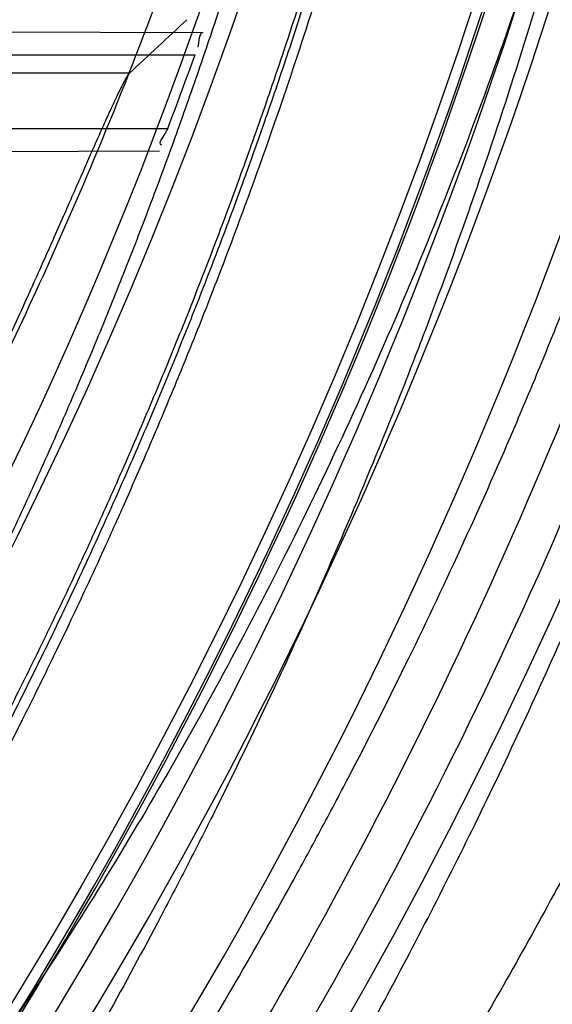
# Model space of a CAD drawing. Header units: millimetres. Extents: x 0 to 297, y 0 to 210.
# Tile 95 of 256: x 145.2413 to 145.2918, y 92.9651 to 93.0585. Entities that reach past the tile are written whole.
import ezdxf

# ---------------------------------------------------------------- set-up
doc = ezdxf.new("R2010")
doc.units = ezdxf.units.MM
doc.header["$LTSCALE"] = 16.335
doc.layers.get('0').update_dxf_attribs({"linetype": 'CONTINUOUS'})
for name, color, linetype in [('01_GLOBAL', 7, 'CONTINUOUS'), ('INTFCLR_1', 7, 'CONTINUOUS'), ('INTFCLR_144815', 7, 'CONTINUOUS')]:
    doc.layers.add(name, color=color, linetype=linetype)

msp = doc.modelspace()

# ---------------------------------------------------------------- linework, layer by layer
at = {"color": 7, "linetype": 'Continuous'}
msp.add_circle((145.8748034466, 92.1344639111), 2.66, dxfattribs=at)
at = {"color": 9, "linetype": 'Continuous'}
msp.add_arc((145.8748034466, 92.1344639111), 2.6259090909, 92.9674534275, 177.0325465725, dxfattribs=at)
at = {"layer": '01_GLOBAL', "color": 7, "linetype": 'Continuous'}
msp.add_circle((145.8748034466, 92.1344639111), 2.695, dxfattribs=at)
at = {"layer": 'INTFCLR_1', "color": 9, "linetype": 'Continuous'}
for p, q in [((145.1957315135, 93.05748631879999), (145.2586939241, 93.0572665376)), ((145.1959172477, 93.0551596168), (145.2579111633, 93.0551596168)), ((145.1928489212, 93.0481596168), (145.2553191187, 93.0481596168)), ((145.1905875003, 93.0458149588), (145.2545361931, 93.0460381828))]:
    msp.add_line(p, q, dxfattribs=at)
at = {"layer": 'INTFCLR_1', "color": 6, "linetype": 'Continuous'}
for centre, radius, start, end in [((144.8596077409, 93.1986596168), 0.4224162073, 270, 90.00000002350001), ((144.8596077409, 93.1986596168), 0.4014439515, 270, 90.00000002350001), ((144.859638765, 93.1986568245), 0.4233347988, 339.1756644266, 340.1859514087)]:
    msp.add_arc(centre, radius, start, end, dxfattribs=at)
for points, knots in [([(145.1350652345, 93.4996596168), (145.1342109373, 93.4996596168), (145.1357546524, 93.496718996), (145.1370803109, 93.4950968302), (145.1392467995, 93.49225027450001), (145.1419201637, 93.4890306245), (145.145337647, 93.4849215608), (145.149332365, 93.4801497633), (145.1536170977, 93.4749597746), (145.1578478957, 93.4697443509), (145.1617862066, 93.46477665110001), (145.1654017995, 93.46011427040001), (145.1686896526, 93.45577766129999), (145.1716611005, 93.4517737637), (145.1743369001, 93.4480934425), (145.176743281, 93.4447208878), (145.1789048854, 93.4416366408), (145.1808385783, 93.4388324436), (145.1825660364, 93.4362898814), (145.1841084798, 93.43398792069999), (145.185490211, 93.43189981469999), (145.1867189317, 93.4300221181), (145.1878098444, 93.42833769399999), (145.1887779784, 93.42682907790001), (145.1896459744, 93.4254651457), (145.1906214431, 93.4239206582), (145.191753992, 93.4221107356), (145.1928766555, 93.42029359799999), (145.1938510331, 93.4187005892), (145.1946912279, 93.4173162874), (145.1956155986, 93.415780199), (145.1966371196, 93.4140663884), (145.1977643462, 93.41215452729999), (145.1990081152, 93.4100186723), (145.2003754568, 93.4076384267), (145.201880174, 93.4049787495), (145.2035347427, 93.4020034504), (145.2053542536, 93.39866660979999), (145.2073580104, 93.3949100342), (145.2095596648, 93.3906775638), (145.2119715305, 93.3859042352), (145.214608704, 93.3805105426), (145.2174929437, 93.37438539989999), (145.220642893, 93.36739491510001), (145.2240752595, 93.35936816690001), (145.227802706, 93.35009965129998), (145.2318351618, 93.3392957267), (145.2361179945, 93.3267082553), (145.2403681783, 93.3126841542), (145.2442872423, 93.297814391), (145.2476657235, 93.2827730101), (145.2504753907, 93.2676905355), (145.2527156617, 93.25262667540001), (145.2543982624, 93.2375790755), (145.2555287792, 93.22258324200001), (145.256117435, 93.20762456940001), (145.2561708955, 93.1927266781), (145.2556951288, 93.17787585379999), (145.2546936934, 93.16307401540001), (145.2531693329, 93.1483330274), (145.2511191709, 93.1336232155), (145.2485428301, 93.1189642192), (145.2454275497, 93.1043242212), (145.2417708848, 93.0897217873), (145.2376203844, 93.07535951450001), (145.2332204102, 93.06193527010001), (145.2288852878, 93.0500177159), (145.2248596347, 93.0398394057), (145.2211587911, 93.03109336), (145.2177663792, 93.0235207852), (145.2146668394, 93.01692434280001), (145.2118379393, 93.01114230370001), (145.2092594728, 93.0060543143), (145.2069119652, 93.0015625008), (145.2047820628, 92.99759337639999), (145.2028538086, 92.9940827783), (145.2011073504, 92.9909675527), (145.1995253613, 92.98819559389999), (145.1980916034, 92.985722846), (145.1967959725, 92.9835200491), (145.1956290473, 92.9815607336), (145.1945782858, 92.97981554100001), (145.1936278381, 92.9782521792), (145.1927650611, 92.97684539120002), (145.1919665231, 92.9755535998), (145.1911689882, 92.97427311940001), (145.1903111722, 92.9729060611), (145.1893416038, 92.97137374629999), (145.1882509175, 92.9696663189), (145.1870226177, 92.9677633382), (145.1856376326, 92.96564257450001), (145.1840803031, 92.96328767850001), (145.1823329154, 92.9606826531), (145.1803729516, 92.95780619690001), (145.1781781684, 92.9546380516), (145.1757236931, 92.9511600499), (145.1729902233, 92.94736262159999), (145.1699514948, 92.94322961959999), (145.1665806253, 92.9387466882), (145.1628687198, 92.93392583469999), (145.1588145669, 92.9287817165), (145.1544498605, 92.9233761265), (145.149996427, 92.9179675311), (145.1458273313, 92.912982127), (145.1422457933, 92.9086810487), (145.1394492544, 92.9053205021), (145.1371773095, 92.9023512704), (145.1358081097, 92.9006787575), (145.134193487, 92.8976596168), (145.1350652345, 92.8976596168)], [0, 0, 0, 0, 0.0038604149, 0.007501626, 0.0124785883, 0.0188917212, 0.0268498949, 0.0364677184, 0.0470694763, 0.05724446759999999, 0.0668187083, 0.0757144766, 0.08390537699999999, 0.0914099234, 0.09824517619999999, 0.1044667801, 0.1101313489, 0.1152642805, 0.1198589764, 0.1240215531, 0.1277856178, 0.1311734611, 0.1341617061, 0.1368541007, 0.1392736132, 0.1414672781, 0.1451087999, 0.148921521, 0.1511192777, 0.1535471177, 0.1562389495, 0.1592204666, 0.1625628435, 0.1662680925, 0.1703891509, 0.1749670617, 0.1800766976, 0.185772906, 0.1921414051, 0.1993155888, 0.2073311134, 0.2163077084, 0.2264451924, 0.2379233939, 0.2509534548, 0.2658909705, 0.2830621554, 0.3030578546, 0.3259639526, 0.3492662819, 0.3725305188, 0.395610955, 0.4185782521, 0.4413347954, 0.4640172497, 0.4865192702, 0.5089682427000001, 0.5313242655, 0.5536477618, 0.5759939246, 0.5982772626, 0.6207472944, 0.6432362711, 0.6658996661, 0.6887559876, 0.7107777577, 0.7297237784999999, 0.7460531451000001, 0.7602331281, 0.7726347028, 0.7835467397, 0.7931663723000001, 0.8017211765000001, 0.8093215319, 0.8160683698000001, 0.8220757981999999, 0.8274205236, 0.83220661, 0.8364980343, 0.8403367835, 0.8437547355, 0.8468031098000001, 0.8495420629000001, 0.8520223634, 0.8542604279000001, 0.8564046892, 0.8588391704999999, 0.8615533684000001, 0.8645986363, 0.8679945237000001, 0.8717882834, 0.8760445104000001, 0.8807522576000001, 0.8859628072, 0.8917731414, 0.8981681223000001, 0.9051985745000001, 0.9129160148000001, 0.9213486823, 0.930543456, 0.9404096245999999, 0.9509435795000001, 0.9619432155, 0.9720502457, 0.9803711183, 0.9870628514, 0.9922716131, 0.9960607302, 1, 1, 1, 1]), ([(145.1350652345, 92.8976596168), (145.1360387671, 92.8976596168), (145.1377271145, 92.8987973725), (145.1403228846, 92.9003600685), (145.1432989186, 92.90252257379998), (145.1469787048, 92.9053401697), (145.1513602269, 92.908937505), (145.156189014, 92.9131306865), (145.1610884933, 92.9176135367), (145.16571304, 92.9220446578), (145.1699506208, 92.9262668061), (145.1738079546, 92.93025140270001), (145.1773032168, 92.9339784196), (145.1804624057, 92.93744342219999), (145.1833068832, 92.9406452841), (145.1858602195, 92.9435862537), (145.1881553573, 92.9462860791), (145.1902110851, 92.9487505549), (145.1920499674, 92.95099242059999), (145.1936917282, 92.95302517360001), (145.195161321, 92.95487020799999), (145.1964960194, 92.95656687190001), (145.197810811, 92.9582571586), (145.1992115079, 92.9600798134), (145.2006985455, 92.9620412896), (145.2021699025, 92.9640097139), (145.203615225, 92.9659689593), (145.2051191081, 92.96803560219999), (145.2067839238, 92.9703578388), (145.2086446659, 92.97299707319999), (145.2107239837, 92.976003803), (145.2130437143, 92.9794328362), (145.2156231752, 92.9833409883), (145.2184823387, 92.9877982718), (145.2216518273, 92.99290263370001), (145.2251614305, 92.9987667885), (145.229038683, 93.00552838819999), (145.2333125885, 93.0133695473), (145.2380078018, 93.0225036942), (145.2431555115, 93.03325044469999), (145.2486552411, 93.04576276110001), (145.2541538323, 93.05964751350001), (145.2592951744, 93.0742866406), (145.2638614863, 93.0891255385), (145.2678132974, 93.10401926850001), (145.2711637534, 93.1189518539), (145.2739112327, 93.1338443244), (145.2760779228, 93.14873712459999), (145.2776685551, 93.1635668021), (145.2786982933, 93.17835697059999), (145.2791763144, 93.1930929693), (145.2791102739, 93.20777733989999), (145.2785051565, 93.2224188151), (145.2773642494, 93.2370081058), (145.2756872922, 93.2515514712), (145.2734729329, 93.2660467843), (145.2707211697, 93.28047186), (145.2674209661, 93.2948590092), (145.2635667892, 93.3091902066), (145.259139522, 93.3234820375), (145.254151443, 93.33766185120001), (145.2488018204, 93.351194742), (145.2434345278, 93.3634522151), (145.238408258, 93.3740016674), (145.2338248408, 93.38297495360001), (145.2296571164, 93.3906774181), (145.2258775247, 93.3973229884), (145.2224553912, 93.4030908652), (145.2193628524, 93.40811759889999), (145.216567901, 93.41251817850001), (145.2140471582, 93.4163762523), (145.2117761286, 93.4197682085), (145.209737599, 93.422748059), (145.2079066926, 93.42537326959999), (145.20627007, 93.4276809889), (145.2048016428, 93.4297213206), (145.203482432, 93.43153041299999), (145.202221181, 93.4332394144), (145.2009100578, 93.4349957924), (145.1994654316, 93.43690657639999), (145.1979774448, 93.438847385), (145.1964846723, 93.44076776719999), (145.1949729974, 93.4426876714), (145.1933137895, 93.4447656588), (145.1914604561, 93.4470505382), (145.1893845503, 93.4495659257), (145.1870661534, 93.45232249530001), (145.1844777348, 93.45533473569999), (145.1815962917, 93.45861035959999), (145.1783918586, 93.4621590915), (145.174841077, 93.46597939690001), (145.1709238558, 93.47006182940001), (145.1666153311, 93.47439075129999), (145.1619164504, 93.47892812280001), (145.1569054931, 93.4835493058), (145.1519289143, 93.48790146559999), (145.1473729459, 93.4916672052), (145.1435388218, 93.4946187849), (145.1404516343, 93.4968744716), (145.1377826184, 93.49848721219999), (145.1360568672, 93.4996596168), (145.1350652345, 93.4996596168)], [0, 0, 0, 0, 0.0042187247, 0.0081401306, 0.0133978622, 0.0200459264, 0.0282638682, 0.0379443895, 0.0477615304, 0.05703690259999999, 0.0656973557, 0.0736821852, 0.0810680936, 0.0878383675, 0.0940009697, 0.0996271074, 0.1047154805, 0.1093563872, 0.1135342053, 0.1172803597, 0.1206792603, 0.1237557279, 0.1266349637, 0.1299589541, 0.1337168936, 0.1373013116, 0.1406085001, 0.1442672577, 0.148377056, 0.1529904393, 0.1582606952, 0.164218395, 0.1709303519, 0.1785521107, 0.1871652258, 0.1969659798, 0.2081658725, 0.2209392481, 0.2356613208, 0.2526660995, 0.2725685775, 0.2948769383, 0.3173640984, 0.3397873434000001, 0.3621386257, 0.3841211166, 0.4060891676, 0.4277469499, 0.4493218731, 0.470705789, 0.4919793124, 0.5131981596, 0.5343255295, 0.5554668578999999, 0.5765984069, 0.5977513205, 0.6189954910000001, 0.6402209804, 0.6617015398, 0.6832900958, 0.7050415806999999, 0.7268239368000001, 0.7463339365, 0.7630160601, 0.7774553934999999, 0.7899931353, 0.8009638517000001, 0.8105830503, 0.8190545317, 0.8265380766, 0.8331730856, 0.8390248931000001, 0.8442268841, 0.8488182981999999, 0.8528943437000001, 0.8564866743, 0.8597116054, 0.8625968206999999, 0.8656908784, 0.8692094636, 0.8729771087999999, 0.8762884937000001, 0.879749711, 0.8835661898, 0.8878115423, 0.8924986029, 0.8976989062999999, 0.9034198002, 0.9097088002, 0.9166034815, 0.9241390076, 0.9323094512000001, 0.9411199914, 0.9506041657, 0.9606137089, 0.9706541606, 0.9792553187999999, 0.9862062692, 0.9916647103, 0.9957028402, 1, 1, 1, 1])]:
    msp.add_open_spline(points, degree=3, knots=knots, dxfattribs=at)
at = {"layer": 'INTFCLR_1', "color": 9, "linetype": 'Continuous'}
for points, knots in [([(145.1053256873, 92.89765960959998), (145.1051880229, 92.89765962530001), (145.1048509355, 92.897726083), (145.1048682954, 92.89833203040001), (145.1052289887, 92.89895544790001), (145.1058526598, 92.8998820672), (145.1068032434, 92.9010353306), (145.1086356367, 92.9031125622), (145.110803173, 92.9053838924), (145.113215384, 92.90786955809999), (145.1159839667, 92.9106973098), (145.1217014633, 92.91652117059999), (145.1287122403, 92.92380461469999), (145.1351564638, 92.9308006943), (145.1386445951, 92.9346890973), (145.1407113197, 92.9370268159), (145.1461908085, 92.9432875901), (145.1556953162, 92.95469486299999), (145.1688811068, 92.972191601), (145.1796415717, 92.9882287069), (145.1864241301, 92.99937733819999), (145.1895721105, 93.0047852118), (145.1916900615, 93.00849100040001), (145.1975256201, 93.0189931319), (145.2065751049, 93.0369888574), (145.2153782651, 93.057964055), (145.2208882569, 93.0733543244), (145.2234958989, 93.0813260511), (145.2249438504, 93.0859728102), (145.2285119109, 93.09781736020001), (145.2337695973, 93.1184588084), (145.2380725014, 93.143329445), (145.2399207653, 93.159825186), (145.2405908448, 93.1675708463), (145.2409875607, 93.1727748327), (145.241855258, 93.1870348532), (145.2420882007, 93.2103641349), (145.2404334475, 93.2336088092), (145.2387124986, 93.2477021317), (145.238008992, 93.2528187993), (145.2368850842, 93.26042393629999), (145.2340893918, 93.2765480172), (145.2284266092, 93.3006887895), (145.222482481, 93.3194563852), (145.2192099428, 93.32858819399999)], [0, 0, 0, 0, 0.0008731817, 0.001718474, 0.0032338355, 0.0055641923, 0.008732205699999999, 0.0127298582, 0.0231213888, 0.0286463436, 0.0346993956, 0.04822263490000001, 0.0804125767, 0.0988155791, 0.1085508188, 0.1135449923, 0.1186070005, 0.1613231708, 0.2076862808, 0.2575123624, 0.2837454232, 0.2904461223, 0.2972015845, 0.3108183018, 0.3666504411, 0.4248609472, 0.4549769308, 0.4703146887, 0.4780576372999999, 0.4858477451, 0.5487776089, 0.6130123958, 0.6457680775, 0.6540347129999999, 0.6623246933, 0.6788711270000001, 0.74464742, 0.8101273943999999, 0.8265053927, 0.8346996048, 0.8428861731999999, 0.8752668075, 0.9384714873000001, 1, 1, 1, 1]), ([(145.2417743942, 93.06876110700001), (145.2384946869, 93.0600313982), (145.2314239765, 93.0431758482), (145.2211560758, 93.0230253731), (145.2139644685, 93.01061371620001), (145.2105957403, 93.00508387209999), (145.2083561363, 93.0014784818), (145.2022867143, 92.99198354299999), (145.1920758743, 92.97738489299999), (145.1778239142, 92.9595722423), (145.1656903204, 92.9461771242), (145.1571787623, 92.9375867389), (145.152454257, 92.9330221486), (145.1458582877, 92.9268290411), (145.1383224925, 92.92021131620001), (145.1299078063, 92.91342792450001), (145.1242775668, 92.90913892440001), (145.1202493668, 92.9062472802), (145.1177315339, 92.9045188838), (145.1162319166, 92.903506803), (145.1129973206, 92.9013965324), (145.1096283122, 92.8992880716), (145.106516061, 92.89792072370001), (145.1056598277, 92.8976595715), (145.1053256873, 92.89765960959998)], [0, 0, 0, 0, 0.1254333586, 0.2455838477, 0.3039242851, 0.3183395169, 0.3326778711, 0.3610127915, 0.4699119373, 0.572102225, 0.6676664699, 0.7128530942, 0.7347412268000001, 0.7560248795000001, 0.8345501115, 0.8695520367, 0.9013904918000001, 0.9297392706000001, 0.9362356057, 0.9424699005, 0.9540693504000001, 0.9882335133, 0.9955056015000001, 1, 1, 1, 1])]:
    msp.add_open_spline(points, degree=3, knots=knots, dxfattribs=at)
at = {"layer": 'INTFCLR_1', "color": 6, "linetype": 'Continuous'}
for points in [[(145.2586939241, 93.0572665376), (145.258197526, 93.05726827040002), (145.2583376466, 93.05633978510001), (145.2581693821, 93.055872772)], [(145.2553191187, 93.0481596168), (145.2551252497, 93.0476499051), (145.2541984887, 93.0466261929), (145.2547438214, 93.0466280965)]]:
    msp.add_open_spline(points, degree=3, dxfattribs=at)
at = {"layer": 'INTFCLR_144815', "color": 9, "linetype": 'Continuous'}
msp.add_line((145.2516903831, 93.0533978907), (145.2291998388, 93.0533978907), dxfattribs=at)
at = {"layer": 'INTFCLR_144815', "color": 6, "linetype": 'Continuous'}
for radius in [0.4466793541, 0.4256665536]:
    msp.add_circle((144.8596077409, 93.1986596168), radius, dxfattribs=at)
for radius, start, end in [(0.6157754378, 313.9937911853, 154.5150993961), (0.5947754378, 312.9543589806, 154.5144414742), (0.5751005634, 282.2440355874, 71.2863570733), (0.4537777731, 308.490992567, 51.50900743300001), (0.4747905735, 316.9838592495, 43.0161407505), (0.4480128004, 313.9992414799, 46.00075850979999), (0.4682794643, 339.6819480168, 23.3180519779), (0.4682794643, 324.681947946, 338.3180519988)]:
    msp.add_arc((144.8596077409, 93.1986596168), radius, start, end, dxfattribs=at)
at = {"layer": 'INTFCLR_144815', "color": 9, "linetype": 'Continuous'}
for centre, radius, start, end in [((144.8596077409, 93.1986596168), 0.5712784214, 292.4997540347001, 54.0964566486), ((144.8596102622, 93.19866079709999), 0.5153523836, 292.4997540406, 54.09645665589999), ((144.8596257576, 93.1986639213), 0.5066391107, 311.2505121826, 48.7494878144), ((144.859607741, 93.1986596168), 0.4617768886, 314.0862202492, 45.9137797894), ((144.8596077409, 93.1986596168), 0.450734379, 313.8592910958, 46.1407088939), ((144.8596077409, 93.1986596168), 0.4477854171, 314.0319604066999, 45.9680396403), ((144.8596077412, 93.1986596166), 0.4720440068, 324.8280604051, 338.1719396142), ((144.859607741, 93.1986596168), 0.5069960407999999, 324.835904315, 338.1640956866), ((144.859607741, 93.1986596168), 0.5090729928, 324.8324936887, 338.1675063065)]:
    msp.add_arc(centre, radius, start, end, dxfattribs=at)
at = {"layer": 'INTFCLR_144815', "color": 6, "linetype": 'Continuous'}
msp.add_ellipse((144.8596077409, 93.81574636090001), major_axis=(0, 0.9261006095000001), ratio=0.7456587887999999, start_param=-2.5377874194, end_param=-2.5281979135, dxfattribs=at)
for points, knots in [([(145.1715348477, 92.8871597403), (145.1712150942, 92.887165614), (145.1712119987, 92.888398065), (145.1717859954, 92.8890887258), (145.1723169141, 92.8900495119), (145.1728921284, 92.8909093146), (145.1735763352, 92.8919125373), (145.1743814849, 92.8930382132), (145.17530592, 92.89429876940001), (145.1763525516, 92.89569628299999), (145.1775225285, 92.8972363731), (145.1788179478, 92.8989246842), (145.1802417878, 92.90076905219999), (145.1817966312, 92.902777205), (145.1834827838, 92.9049546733), (145.1852973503, 92.907303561), (145.1872357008, 92.90982438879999), (145.189295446, 92.9125211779), (145.1914790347, 92.9154049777), (145.1937896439, 92.9184888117), (145.1962240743, 92.9217782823), (145.1987743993, 92.92527328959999), (145.2014309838, 92.9289717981), (145.2041860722, 92.9328747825), (145.2070298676, 92.9369806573), (145.2099514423, 92.9412863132), (145.2129388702, 92.94578706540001), (145.215979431, 92.95047669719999), (145.2190598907, 92.95534762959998), (145.2221667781, 92.9603911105), (145.2252866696, 92.9655974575), (145.2284064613, 92.9709563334), (145.2315136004, 92.9764570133), (145.2345962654, 92.98208862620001), (145.2376434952, 92.98784036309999), (145.2406452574, 92.99370162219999), (145.2435925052, 92.99966217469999), (145.2464771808, 93.005712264), (145.2492921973, 93.01184268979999), (145.2520314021, 93.01804486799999), (145.2546894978, 93.0243108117), (145.2572619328, 93.0306330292), (145.2597453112, 93.03700571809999), (145.2621317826, 93.0434101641), (145.2644188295, 93.0498389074), (145.2666074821, 93.05629353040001), (145.2687002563, 93.0627819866), (145.2706975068, 93.0693065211), (145.2725965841, 93.0758590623), (145.2743963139, 93.08243582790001), (145.2760946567, 93.0890285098), (145.2776905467, 93.0956308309), (145.2791843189, 93.1022416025), (145.2805765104, 93.10886063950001), (145.2818676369, 93.1154879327), (145.2830580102, 93.12212274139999), (145.2841477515, 93.12876325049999), (145.2851369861, 93.1354072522), (145.2860260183, 93.1420534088), (145.2868152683, 93.14870134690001), (145.2875051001, 93.1553505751), (145.2880958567, 93.16200073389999), (145.2885878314, 93.1686513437), (145.2889813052, 93.17530234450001), (145.289276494, 93.18195348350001), (145.2894735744, 93.1886048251), (145.2895726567, 93.1952561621), (145.2895738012, 93.20190757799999), (145.2894770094, 93.20855889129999), (145.2892822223, 93.2152102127), (145.2889893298, 93.2218613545), (145.2885981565, 93.228512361), (145.2881084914, 93.23516293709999), (145.2875200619, 93.2418129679), (145.2868325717, 93.24846205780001), (145.2860456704, 93.2551099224), (145.2851589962, 93.26175603), (145.2841721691, 93.2683997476), (145.2830848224, 93.2750402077), (145.2818965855, 93.2816764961), (145.2806070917, 93.2883076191), (145.2792161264, 93.2949318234), (145.2777236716, 93.3015466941), (145.27612979, 93.30814986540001), (145.2744344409, 93.314739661), (145.2726374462, 93.3213150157), (145.2707388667, 93.3278740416), (145.2687392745, 93.3344133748), (145.2666397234, 93.34092869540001), (145.2644415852, 93.34741542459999), (145.2621464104, 93.3538691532), (145.2597562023, 93.3602849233), (145.2572735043, 93.3666571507), (145.2547014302, 93.37297970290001), (145.2520437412, 93.3792458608), (145.2493049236, 93.3854482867), (145.2464902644, 93.3915790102), (145.2436059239, 93.39762942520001), (145.240658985, 93.4035903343), (145.2376574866, 93.4094520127), (145.2346104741, 93.4152042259), (145.231527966, 93.4208363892), (145.2284209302, 93.42633767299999), (145.2253011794, 93.4316972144), (145.2221812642, 93.4369042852), (145.2190742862, 93.44194854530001), (145.2159936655, 93.44682031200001), (145.2129528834, 93.4515108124), (145.209965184, 93.45601244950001), (145.207043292, 93.4603189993), (145.2041991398, 93.4644257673), (145.2014436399, 93.4683296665), (145.1987864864, 93.47202925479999), (145.1962360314, 93.47552468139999), (145.1937992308, 93.47881756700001), (145.1914816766, 93.48191080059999), (145.1892876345, 93.484808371), (145.1872201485, 93.487515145), (145.1852811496, 93.49003667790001), (145.1834716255, 93.49237897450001), (145.1817917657, 93.4945483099), (145.1802410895, 93.4965510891), (145.1788186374, 93.4983936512), (145.1775230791, 93.5000821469), (145.1763528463, 93.5016225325), (145.1753062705, 93.5030200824), (145.1743814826, 93.5042807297), (145.1735770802, 93.50540657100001), (145.1728902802, 93.5064096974), (145.1723225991, 93.507270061), (145.1718630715, 93.5080606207), (145.171402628, 93.5088026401), (145.1710534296, 93.51015065), (145.1715348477, 93.5101594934)], [0, 0, 0, 0, 0.0014103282, 0.0032894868, 0.0045784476, 0.006109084, 0.0078878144, 0.009921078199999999, 0.0122159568, 0.0147800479, 0.0176210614, 0.0207450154, 0.0241645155, 0.0278962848, 0.0319450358, 0.0363094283, 0.0409856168, 0.0459681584, 0.0512740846, 0.0569372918, 0.0629614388, 0.06932079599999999, 0.0760170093, 0.0830428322, 0.09038864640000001, 0.09804223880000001, 0.1059886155, 0.1142106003, 0.1226891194, 0.1314036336, 0.1403327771, 0.1494548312, 0.1587482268, 0.1681920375, 0.1777662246, 0.1874518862, 0.1972313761, 0.2070885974, 0.2170088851, 0.2269790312, 0.2369874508, 0.247023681, 0.2570780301, 0.2671479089, 0.2771627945, 0.2871678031, 0.297203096, 0.3072268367, 0.3172573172, 0.3272873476, 0.3372951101, 0.3472786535, 0.3572404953, 0.3671820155, 0.3771057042, 0.38701475, 0.3969071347, 0.4067804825, 0.4166362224, 0.4264761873, 0.4363022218, 0.4461151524, 0.4559173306, 0.4657100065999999, 0.4754958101, 0.4852761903, 0.4950537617, 0.5048299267, 0.514607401, 0.5243876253, 0.5341732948, 0.5439658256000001, 0.5537677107, 0.5635801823, 0.5734055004, 0.5832449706, 0.5931003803, 0.6029729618, 0.6128636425, 0.6227732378, 0.6327028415, 0.6426530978, 0.6526214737, 0.6626060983, 0.6726078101, 0.6826271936, 0.6926651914, 0.7027189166, 0.7127821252, 0.7228511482, 0.7329216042, 0.7429877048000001, 0.7530428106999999, 0.7630790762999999, 0.7730874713, 0.7830577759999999, 0.7929782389, 0.8028356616, 0.8126154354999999, 0.8223014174, 0.8318761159, 0.8413205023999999, 0.8506146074, 0.8597374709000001, 0.8686675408, 0.8773831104, 0.8858627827, 0.8940860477, 0.9020337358, 0.9096886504, 0.9170358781, 0.9240630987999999, 0.9307608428, 0.9371226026, 0.9431446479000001, 0.9488258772, 0.9541674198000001, 0.9591725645, 0.9638462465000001, 0.9681947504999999, 0.9722253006, 0.9759458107, 0.979364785, 0.9824904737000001, 0.9853313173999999, 0.9878955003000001, 0.9901906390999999, 0.9922241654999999, 0.994002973, 0.9955336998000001, 0.9968227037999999, 0.9978766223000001, 1, 1, 1, 1]), ([(145.1816919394, 93.4996596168), (145.1813689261, 93.4996596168), (145.181354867, 93.4984164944), (145.1818990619, 93.4977049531), (145.1824036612, 93.4967241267), (145.1829511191, 93.4958450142), (145.1836029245, 93.49481997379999), (145.1843702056, 93.4936699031), (145.1852510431, 93.4923828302), (145.1862478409, 93.4909569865), (145.1873615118, 93.4893868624), (145.1885933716, 93.48766759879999), (145.1899443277, 93.4857938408), (145.1914151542, 93.48376000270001), (145.1930061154, 93.48156053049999), (145.1947171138, 93.47918971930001), (145.1965473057, 93.47664219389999), (145.1984952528, 93.47391268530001), (145.2005585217, 93.47099658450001), (145.2027337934, 93.46788981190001), (145.2050166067, 93.46458923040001), (145.207401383, 93.4610926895), (145.2098813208, 93.4573992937), (145.2124484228, 93.45350951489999), (145.2150935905, 93.44942523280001), (145.2178067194, 93.44514979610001), (145.2205768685, 93.4406879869), (145.2233924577, 93.436045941), (145.2262415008, 93.43123100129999), (145.2291118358, 93.4262515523), (145.2319913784, 93.42111677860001), (145.2348683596, 93.4158364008), (145.2377314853, 93.4104204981), (145.2405700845, 93.4048793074), (145.2433742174, 93.39922304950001), (145.2461347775, 93.3934617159), (145.2488435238, 93.3876049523), (145.2514930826, 93.381661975), (145.2540769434, 93.37564147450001), (145.2565894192, 93.3695515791), (145.2590255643, 93.3633999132), (145.2613812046, 93.35719337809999), (145.2636527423, 93.3509384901), (145.2658372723, 93.34464092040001), (145.2679322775, 93.3383061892), (145.2699358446, 93.3319388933), (145.2718463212, 93.32554360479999), (145.2736625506, 93.3191239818), (145.275383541, 93.3126837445), (145.2770086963, 93.30622572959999), (145.2785375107, 93.29975290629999), (145.2799697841, 93.29326740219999), (145.281305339, 93.2867715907), (145.282544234, 93.2802670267), (145.2836865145, 93.2737555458), (145.2847323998, 93.2672381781), (145.285682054, 93.2607163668), (145.2865357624, 93.2541907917), (145.2872937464, 93.2476625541), (145.2879563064, 93.24113198), (145.2885236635, 93.2345999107), (145.2889960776, 93.22806647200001), (145.2893737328, 93.22153232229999), (145.2896568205, 93.2149974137), (145.2898454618, 93.208462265), (145.2899397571, 93.20192674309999), (145.2899397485, 93.1953913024), (145.2898454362, 93.18885579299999), (145.2896567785, 93.1823206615), (145.2893736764, 93.175785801), (145.2889960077, 93.1692516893), (145.2885235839, 93.1627183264), (145.2879562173, 93.1561863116), (145.2872936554, 93.1496558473), (145.2865356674, 93.1431276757), (145.2856819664, 93.136602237), (145.2847323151, 93.130080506), (145.283686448, 93.1235632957), (145.2825441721, 93.1170518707), (145.2813053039, 93.1105474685), (145.2799697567, 93.1040517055), (145.2785375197, 93.0975663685), (145.277008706, 93.091093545), (145.2753835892, 93.0846356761), (145.2736625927, 93.0781954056), (145.2718464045, 93.07177591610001), (145.2699359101, 93.0653805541), (145.2679323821, 93.0590133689), (145.2658373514, 93.05267854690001), (145.2636528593, 93.0463810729), (145.2613812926, 93.04012609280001), (145.2590256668, 93.03391958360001), (145.2565895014, 93.0277678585), (145.2540770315, 93.0216779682), (145.2514931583, 93.01565743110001), (145.2488435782, 93.00971440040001), (145.2461348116, 93.0038575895), (145.2433742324, 92.99809621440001), (145.2405700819, 92.9924399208), (145.2377314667, 92.9868986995), (145.2348683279, 92.98148277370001), (145.2319913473, 92.9762023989), (145.2291118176, 92.97106764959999), (145.2262415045, 92.9660882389), (145.2233924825, 92.9612733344), (145.220576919, 92.95663132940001), (145.2178068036, 92.95216957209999), (145.2150937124, 92.9478941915), (145.2124485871, 92.9438099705), (145.2098815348, 92.9399202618), (145.2074016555, 92.9362269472), (145.2050169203, 92.9327304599), (145.2027341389, 92.9294299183), (145.2005588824, 92.9263231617), (145.1984956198, 92.92340706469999), (145.1965476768, 92.9206775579), (145.1947174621, 92.918129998), (145.1930064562, 92.91575917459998), (145.1914154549, 92.9135596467), (145.1899446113, 92.91152578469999), (145.1885936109, 92.9096519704), (145.1873617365, 92.9079326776), (145.1862480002, 92.9063625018), (145.1852512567, 92.9049366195), (145.1843701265, 92.90364951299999), (145.1836036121, 92.902499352), (145.1829493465, 92.90147443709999), (145.1824091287, 92.9005947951), (145.1819724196, 92.8997882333), (145.1815362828, 92.8990246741), (145.1812048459, 92.8976596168), (145.1816919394, 92.8976596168)], [0, 0, 0, 0, 0.0014863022, 0.0034583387, 0.00480742, 0.0064070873, 0.008263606, 0.0103831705, 0.0127725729, 0.0154385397, 0.018388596, 0.0216299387, 0.0251705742, 0.0290176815, 0.0331791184, 0.0376612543, 0.0424708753, 0.0476126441, 0.053091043, 0.05890788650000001, 0.0650637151, 0.071556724, 0.0783824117, 0.08553378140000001, 0.09300120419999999, 0.1007725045, 0.1088330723, 0.1171662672, 0.125753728, 0.1345758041, 0.1436120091, 0.1528416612, 0.1622443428, 0.1717998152, 0.1814887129, 0.1912927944, 0.2011949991, 0.2111795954, 0.2212322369, 0.2313400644, 0.2414915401, 0.251676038, 0.2618853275, 0.272110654, 0.2823462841, 0.2925853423, 0.3028240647, 0.3130572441, 0.3232827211, 0.3334966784, 0.3436983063, 0.353884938, 0.364056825, 0.3742120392, 0.3843517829, 0.3944749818, 0.4045834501, 0.4146764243, 0.4247563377, 0.4348229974, 0.4448791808, 0.4549248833, 0.4649631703, 0.4749943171, 0.4850215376, 0.4950452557, 0.505068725, 0.5150924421, 0.5251196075, 0.5351507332, 0.5451888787, 0.5552345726, 0.5652905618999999, 0.5753571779, 0.5854368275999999, 0.5955298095, 0.6056379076, 0.615761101, 0.6259004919, 0.6360558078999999, 0.6462271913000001, 0.6564139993, 0.6666151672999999, 0.6768294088, 0.6870543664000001, 0.6972879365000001, 0.7075261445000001, 0.7177656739, 0.7280008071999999, 0.7382265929, 0.7484354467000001, 0.7586203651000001, 0.7687717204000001, 0.7788795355, 0.7889322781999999, 0.7989169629, 0.8088192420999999, 0.8186233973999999, 0.8283123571, 0.8378678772, 0.8472706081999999, 0.8565002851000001, 0.8655364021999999, 0.8743584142, 0.8829458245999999, 0.8912789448, 0.8993394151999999, 0.9071106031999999, 0.9145779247, 0.9217291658, 0.9285546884, 0.9350475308, 0.9412033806, 0.9470201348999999, 0.9524985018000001, 0.9576403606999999, 0.9624499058, 0.9669322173, 0.9710936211, 0.9749409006, 0.978481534, 0.9817230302, 0.984673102, 0.9873392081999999, 0.9897286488, 0.9918483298, 0.9937048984, 0.9953046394, 0.9966537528, 0.9977587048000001, 1, 1, 1, 1]), ([(145.2619187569, 93.198659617), (145.2619187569, 93.19452705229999), (145.2617972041, 93.18625736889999), (145.2612501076, 93.1738549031), (145.2603370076, 93.16145215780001), (145.2590551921, 93.1490500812), (145.2574020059, 93.1366506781), (145.2553745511, 93.1242576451), (145.2529686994, 93.1118765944), (145.2501810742, 93.09951567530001), (145.2470107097, 93.0871860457), (145.2434550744, 93.07490437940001), (145.2395175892, 93.0626901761), (145.2352018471, 93.05056894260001), (145.2305195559, 93.03857297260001), (145.2254865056, 93.026740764), (145.2201294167, 93.0151203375), (145.2144851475, 93.00376778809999), (145.2086034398, 92.9927497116), (145.2025493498, 92.98213900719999), (145.1964022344, 92.9720136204), (145.1902548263, 92.96245285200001), (145.1842079, 92.9535296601), (145.1783638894, 92.94530411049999), (145.1728175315, 92.9378166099), (145.1676486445, 92.9310831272), (145.1629171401, 92.9250980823), (145.1586605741, 92.91983716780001), (145.1549015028, 92.9152592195), (145.1516394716, 92.9113214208), (145.1488735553, 92.9079678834), (145.1465811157, 92.9051666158), (145.1447678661, 92.9028433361), (145.1433636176, 92.901047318), (145.1424842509, 92.89954064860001), (145.1417601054, 92.8987053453), (145.1418564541, 92.8976596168), (145.1421340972, 92.8976596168)], [0, 0, 0, 0, 0.0373969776, 0.0748305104, 0.1123278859, 0.1499208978, 0.1876426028, 0.2255106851, 0.2635438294, 0.3017616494, 0.3401610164, 0.3787310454, 0.4174490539, 0.4562752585, 0.4951477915, 0.5339633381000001, 0.5726158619, 0.6109244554, 0.6486768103, 0.6856239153, 0.7214601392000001, 0.7558561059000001, 0.7884730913, 0.8189949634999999, 0.8471589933, 0.8727898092, 0.8958085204, 0.9161981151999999, 0.9340282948, 0.9494114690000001, 0.9624736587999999, 0.9733586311, 0.9821878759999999, 0.9890812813, 0.9941468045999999, 0.9974875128, 1, 1, 1, 1]), ([(145.1615550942, 92.8871597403), (145.1612445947, 92.8871653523), (145.1612273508, 92.8883633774), (145.1618093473, 92.88902974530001), (145.1623391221, 92.8899608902), (145.1629159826, 92.8907942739), (145.1636016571, 92.8917673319), (145.1644091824, 92.8928595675), (145.165336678, 92.8940832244), (145.1663871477, 92.895440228), (145.1675618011, 92.8969361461), (145.1688622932, 92.8985758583), (145.170290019, 92.9003649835), (145.1718464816, 92.90230967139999), (145.1735329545, 92.9044164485), (145.1753505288, 92.9066922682), (145.177299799, 92.9091441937), (145.1793809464, 92.9117795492), (145.1815932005, 92.91460528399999), (145.1839344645, 92.9176275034), (145.1864007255, 92.9208506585), (145.1889860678, 92.92427744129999), (145.1916830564, 92.92790912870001), (145.1944830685, 92.9317458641), (145.1973763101, 92.9357865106), (145.200351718, 92.94002829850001), (145.2033970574, 92.94446670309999), (145.2064992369, 92.9490956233), (145.2096445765, 92.95390750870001), (145.2128191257, 92.9588935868), (145.2160089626, 92.9640441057), (145.2192004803, 92.9693486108), (145.2223806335, 92.9747962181), (145.225537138, 92.98037587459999), (145.2286586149, 92.9860765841), (145.2317346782, 92.9918875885), (145.2347559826, 92.9977985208), (145.2377142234, 93.00379950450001), (145.2406021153, 93.0098812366), (145.2434133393, 93.01603502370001), (145.2461424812, 93.0222528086), (145.2487849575, 93.0285271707), (145.2513369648, 93.03485138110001), (145.2537953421, 93.04121924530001), (145.2561575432, 93.04762518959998), (145.258421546, 93.0540641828), (145.2605857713, 93.06053167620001), (145.2626490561, 93.06702366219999), (145.2646105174, 93.07353639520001), (145.2664696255, 93.08006675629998), (145.2682260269, 93.0866117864), (145.269879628, 93.09316909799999), (145.2714304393, 93.099736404), (145.272878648, 93.1063119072), (145.2742244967, 93.1128938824), (145.2754683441, 93.1194810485), (145.2766105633, 93.1260721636), (145.2776515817, 93.132666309), (145.2785918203, 93.13926261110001), (145.2794317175, 93.14586047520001), (145.2801716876, 93.15245937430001), (145.280812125, 93.159058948), (145.2813533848, 93.1656588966), (145.2817957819, 93.1722590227), (145.2821395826, 93.17885920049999), (145.2823849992, 93.1854593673), (145.2825321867, 93.19205949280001), (145.2825648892, 93.1964597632), (145.2825648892, 93.1986596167)], [0, 0, 0, 0, 0.0027272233, 0.00637693, 0.0088871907, 0.0118720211, 0.0153444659, 0.0193180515, 0.02380733, 0.0288260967, 0.0343890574, 0.0405101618, 0.0472051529, 0.05449051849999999, 0.0623846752, 0.0709044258, 0.0800682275, 0.08989261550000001, 0.1003941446, 0.1115838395, 0.1234656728, 0.1360350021, 0.1492811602, 0.1631910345, 0.1777467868, 0.1929237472, 0.2086919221, 0.2250163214, 0.241858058, 0.2591751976, 0.2769240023, 0.2950599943, 0.3135389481, 0.3323178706, 0.3513557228, 0.3706138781, 0.3900565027, 0.40965088, 0.4293672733, 0.4491790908, 0.4690627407, 0.4889974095, 0.5089649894, 0.5289504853, 0.5489397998, 0.5689220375, 0.5888883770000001, 0.6088300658, 0.6287418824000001, 0.6486179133, 0.6684555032, 0.6882511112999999, 0.7080041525, 0.7277129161, 0.7473782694, 0.7670001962, 0.7865808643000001, 0.8061213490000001, 0.8256243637, 0.8450923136, 0.8645285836, 0.8839363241, 0.9033192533, 0.9226811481, 0.9420259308, 0.9613578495, 0.9806810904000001, 1, 1, 1, 1]), ([(145.1891690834, 92.9047879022), (145.1887851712, 92.9047946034), (145.1889546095, 92.9063099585), (145.1897315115, 92.9074508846), (145.1908843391, 92.9095999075), (145.1925602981, 92.9121332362), (145.1947341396, 92.9154009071), (145.1974252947, 92.9193185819), (145.2006308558, 92.9239734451), (145.2042332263, 92.9292366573), (145.2079731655, 92.9347820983), (145.2115725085, 92.94023253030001), (145.2148750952, 92.94533809), (145.2178706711, 92.9500745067), (145.220574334, 92.9544418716), (145.2230116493, 92.9584575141), (145.2251949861, 92.9621251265), (145.2271471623, 92.9654624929), (145.2288885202, 92.96848897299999), (145.2304549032, 92.97125332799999), (145.2319718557, 92.97396705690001), (145.2335082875, 92.97675649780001), (145.235040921, 92.97958443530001), (145.236458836, 92.9822408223), (145.2377089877, 92.98461664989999), (145.2388113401, 92.9867374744), (145.2397838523, 92.9886289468), (145.2406875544, 92.9904043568), (145.241596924, 92.99220974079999), (145.2425851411, 92.99419277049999), (145.2436776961, 92.99641190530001), (145.2448886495, 92.9989051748), (145.2462310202, 93.0017128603), (145.2477173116, 93.0048776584), (145.2493581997, 93.008442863), (145.251170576, 93.0124729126), (145.2531660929, 93.017031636), (145.2553605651, 93.0222009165), (145.2577752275, 93.02809295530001), (145.2604300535, 93.0348469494), (145.26333995, 93.04263079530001), (145.2665092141, 93.0516239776), (145.2699429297, 93.06209629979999), (145.27355238, 93.07413936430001), (145.2770962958, 93.08734809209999), (145.2803400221, 93.1011291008), (145.2831548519, 93.11499648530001), (145.285532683, 93.12890971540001), (145.2874745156, 93.1428484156), (145.288982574, 93.15681988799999), (145.2900557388, 93.170785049), (145.2906967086, 93.184736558), (145.290839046, 93.1940239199), (145.290839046, 93.1986596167)], [0, 0, 0, 0, 0.0036397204, 0.0085369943, 0.0157954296, 0.0255088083, 0.0378134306, 0.0528137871, 0.0706279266, 0.09136563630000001, 0.1132788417, 0.1340284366, 0.1532798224, 0.1709168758, 0.1871507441, 0.2019689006, 0.2154440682, 0.2276101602, 0.2386187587, 0.2485421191, 0.257728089, 0.268088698, 0.2787291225, 0.288218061, 0.2966314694, 0.3041773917, 0.3108751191, 0.3167920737, 0.3230614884, 0.3300369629, 0.337794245, 0.3465081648, 0.3563110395, 0.3672939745, 0.3796510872, 0.3935134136, 0.4091801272, 0.426821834, 0.4467452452, 0.4695381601, 0.4956096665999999, 0.5255127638, 0.5599184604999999, 0.6000687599, 0.6446728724, 0.6895337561, 0.7342496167, 0.7787833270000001, 0.8233104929, 0.8676315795, 0.9119694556, 0.9560574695, 1, 1, 1, 1]), ([(145.3115000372, 93.1986596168), (145.3115000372, 93.1940578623), (145.3113516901, 93.1848438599), (145.3106831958, 93.17102452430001), (145.3095662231, 93.1572039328), (145.3079983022, 93.14339218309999), (145.3059760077, 93.1295957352), (145.3034956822, 93.11582382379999), (145.3005540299, 93.10208957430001), (145.2971490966, 93.0884112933), (145.2932813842, 93.0748135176), (145.2889552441, 93.06132776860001), (145.2841806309, 93.0479939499), (145.2789753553, 93.0348614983), (145.2733674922, 93.0219903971), (145.2673981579, 93.00945161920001), (145.2611238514, 92.9973266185), (145.2546184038, 92.98570571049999), (145.2479729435, 92.97468395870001), (145.2412937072, 92.9643554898), (145.2346967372, 92.9548055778), (145.2282996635, 92.9461025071), (145.2222127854, 92.9382912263), (145.2165301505, 92.93138957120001), (145.2113244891, 92.9253902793), (145.2066450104, 92.9202629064), (145.2025199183, 92.9159680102), (145.1989594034, 92.9124424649), (145.1959636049, 92.9096674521), (145.1935201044, 92.90750180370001), (145.1913967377, 92.9059628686), (145.1900017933, 92.9047733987), (145.1891691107, 92.9047879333)], [0, 0, 0, 0, 0.0421285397, 0.08434683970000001, 0.1266414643, 0.1690446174, 0.2115817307, 0.2542734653, 0.2971305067, 0.3401457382, 0.3832945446, 0.4265305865, 0.4697791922, 0.5129300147, 0.5558322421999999, 0.5982870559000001, 0.6400420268, 0.6807938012, 0.7201892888, 0.7578469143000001, 0.7933806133, 0.8264335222, 0.8567170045, 0.8840287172, 0.9082689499, 0.9294277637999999, 0.9475672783, 0.9627965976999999, 0.9752495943, 0.9850650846, 0.9923757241, 1, 1, 1, 1]), ([(145.2516903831, 93.0533978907), (145.2514826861, 93.0532057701), (145.251241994, 93.05270872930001), (145.2508368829, 93.0519581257), (145.2504201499, 93.0510830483), (145.2499220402, 93.0500165), (145.249348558, 93.0487496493), (145.248699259, 93.04729399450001), (145.2479817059, 93.0456685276), (145.2471950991, 93.0438779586), (145.2463309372, 93.04190832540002), (145.2453945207, 93.03977866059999), (145.2443838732, 93.0374920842), (145.2433080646, 93.0350745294), (145.2421595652, 93.0325147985), (145.240946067, 93.0298376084), (145.2396729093, 93.0270607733), (145.2383572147, 93.02422457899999), (145.237002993, 93.0213444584), (145.2360869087, 93.0194192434), (145.2356203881, 93.018445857)], [0, 0, 0, 0, 0.0220565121, 0.0416851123, 0.06700290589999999, 0.09741728, 0.13352119, 0.1753857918, 0.2216826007, 0.2720342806, 0.3278515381, 0.3893596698, 0.4533993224, 0.5227438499, 0.5956453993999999, 0.6721162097, 0.7518909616, 0.8337900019, 0.9158514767, 1, 1, 1, 1])]:
    msp.add_open_spline(points, degree=3, knots=knots, dxfattribs=at)
at = {"layer": 'INTFCLR_144815', "color": 9, "linetype": 'Continuous'}
for points, knots in [([(145.2413747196, 93.498152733), (145.2428639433, 93.4962009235), (145.244886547, 93.4935564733), (145.2474551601, 93.4901649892), (145.2497308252, 93.4871420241), (145.2541366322, 93.4812212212), (145.2608916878, 93.47185803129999), (145.2694858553, 93.4592816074), (145.2769239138, 93.4476457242), (145.2822409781, 93.438833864), (145.2853801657, 93.4334642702), (145.2902521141, 93.42494438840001), (145.2975017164, 93.4114956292), (145.3067246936, 93.3925046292), (145.3132109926, 93.37744867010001), (145.3173738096, 93.36694038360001), (145.3201622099, 93.35964114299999), (145.3248954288, 93.3465192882), (145.3310525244, 93.3271579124), (145.3373574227, 93.3030034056), (145.3411666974, 93.28428486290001), (145.3433109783, 93.2714701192), (145.3446460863, 93.262725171), (145.3460875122, 93.25169165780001), (145.3472124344, 93.240581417), (145.3479204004, 93.2316403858), (145.3487845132, 93.2182383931), (145.3493461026, 93.1981566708), (145.3485394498, 93.1714382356), (145.3467779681, 93.15149967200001), (145.3451270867, 93.13828037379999), (145.343909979, 93.1295589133), (145.3415031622, 93.11464782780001), (145.3372609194, 93.09391415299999), (145.3309735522, 93.06989491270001), (145.3248291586, 93.0506051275), (145.3204306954, 93.03842591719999), (145.3183461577, 93.0329242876), (145.3169544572, 93.02931861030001), (145.3131561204, 93.01973981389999), (145.3066802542, 93.0047193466), (145.2974761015, 92.9857751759), (145.2894993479, 92.97097956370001), (145.283827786, 92.961170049), (145.2806417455, 92.9558349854), (145.2760993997, 92.94838364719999), (145.2694850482, 92.938036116), (145.2608832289, 92.925449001), (145.2541232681, 92.91607971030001), (145.2497158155, 92.9101571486), (145.2474419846, 92.907136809), (145.2448787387, 92.9037525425), (145.2428609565, 92.90111441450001), (145.2413748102, 92.89916662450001)], [0, 0, 0, 0, 0.0113523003, 0.0153945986, 0.0196724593, 0.0288485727, 0.04952051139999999, 0.0730548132, 0.0992747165, 0.1133659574, 0.1206417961, 0.1280352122, 0.1587481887, 0.1912667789, 0.2256293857, 0.2345212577, 0.2435306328, 0.2617592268, 0.2990180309, 0.3374305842, 0.3771409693, 0.3872950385, 0.3975091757, 0.4180450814, 0.4387403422, 0.4491382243, 0.4595166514, 0.5008391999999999, 0.5419727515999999, 0.5830556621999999, 0.5933356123, 0.6035730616, 0.6237732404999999, 0.6631691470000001, 0.7013781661, 0.7385292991, 0.7567366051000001, 0.761249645, 0.7657337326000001, 0.7746080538, 0.8088969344, 0.8413373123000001, 0.8719692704, 0.886598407, 0.893729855, 0.9007025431, 0.926950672, 0.9505051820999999, 0.9711896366, 0.9803691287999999, 0.9846421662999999, 0.9886711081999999, 1, 1, 1, 1]), ([(145.2386581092, 92.9060194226), (145.2395181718, 92.9072263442), (145.2429631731, 92.9120902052), (145.2492389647, 92.92120431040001), (145.2575878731, 92.93400124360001), (145.2640046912, 92.9445135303), (145.2684113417, 92.9520821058), (145.2715041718, 92.9575042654), (145.2770118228, 92.9674769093), (145.2847566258, 92.98251444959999), (145.2936901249, 93.00175900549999), (145.2999719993, 93.0170070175), (145.3036565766, 93.02672945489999), (145.3050072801, 93.03039096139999), (145.307031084, 93.0359795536), (145.3113025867, 93.0483545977), (145.3172673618, 93.06794720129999), (145.3233689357, 93.0923336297), (145.327484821, 93.1133778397), (145.3298201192, 93.1285113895), (145.3310013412, 93.13736471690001), (145.3326039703, 93.1507874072), (145.334328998, 93.17121171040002), (145.3348448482, 93.18944587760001), (145.3348448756, 93.19865966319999)], [0, 0, 0, 0, 0.0141977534, 0.0570997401, 0.1060018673, 0.1605593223, 0.1750635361, 0.1899029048, 0.2203592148, 0.2841982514, 0.3519009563, 0.42356155, 0.4421237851, 0.4515054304, 0.4609492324, 0.4990648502, 0.5769114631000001, 0.6570654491, 0.7397891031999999, 0.7822307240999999, 0.8037455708, 0.8253529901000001, 0.9117316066, 1, 1, 1, 1]), ([(145.3105583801, 93.18142676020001), (145.3102266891, 93.17226618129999), (145.3089817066, 93.15316205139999), (145.3059719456, 93.12926880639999), (145.3032094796, 93.11337715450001), (145.3018037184, 93.10612373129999), (145.3008361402, 93.1013291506), (145.298087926, 93.0884736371), (145.292924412, 93.0680753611), (145.2859889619, 93.0461135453), (145.2806323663, 93.0313367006), (145.2774807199, 93.02316528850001), (145.2727840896, 93.0114544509), (145.266998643, 92.9982655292), (145.2608277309, 92.9855009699), (145.2573125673, 92.9785443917), (145.2522180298, 92.9687405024), (145.2446186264, 92.9550288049), (145.234434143, 92.93823115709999), (145.2261929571, 92.9255919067), (145.221041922, 92.91801338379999), (145.2188238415, 92.91479293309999), (145.2174343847, 92.9127849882), (145.2140400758, 92.90791077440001), (145.2092021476, 92.90106430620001), (145.2047293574, 92.8947039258), (145.2024599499, 92.8912149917), (145.2014687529, 92.88963049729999), (145.2006206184, 92.88808651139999), (145.2000487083, 92.8868721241), (145.1999928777, 92.88609646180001), (145.2001506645, 92.8859588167)], [0, 0, 0, 0, 0.0858001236, 0.1790833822, 0.2252548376, 0.2367557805, 0.2482389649, 0.2710367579, 0.3598009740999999, 0.445061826, 0.4864888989, 0.5069045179, 0.5270361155, 0.6045890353, 0.6416374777, 0.6597341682, 0.6775421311, 0.7450519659, 0.8064210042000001, 0.8613741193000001, 0.8862623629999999, 0.8921897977, 0.8979757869, 0.909117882, 0.9477859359, 0.9764348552, 0.98192108, 0.9867019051, 0.9940016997, 0.9980401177, 1, 1, 1, 1]), ([(145.2107030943, 92.89048799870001), (145.2105460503, 92.89061619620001), (145.210609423, 92.8913896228), (145.2112143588, 92.8925640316), (145.2120932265, 92.89408152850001), (145.2131216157, 92.89563336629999), (145.215475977, 92.8990618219), (145.2201030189, 92.90530996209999), (145.2251020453, 92.9120410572), (145.2286099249, 92.91683654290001), (145.2300456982, 92.918812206), (145.232337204, 92.9219805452), (145.2376564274, 92.9294353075), (145.2461654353, 92.941872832), (145.2566822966, 92.95841266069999), (145.2645343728, 92.9719270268), (145.2697982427, 92.9815922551), (145.273427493, 92.9884457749), (145.279796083, 93.0010172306), (145.2857722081, 93.01401973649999), (145.2906249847, 93.025570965), (145.2938789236, 93.03362525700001), (145.2994075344, 93.04818615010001), (145.3065683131, 93.06983540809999), (145.3119041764, 93.08996330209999), (145.3147436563, 93.1026489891), (145.3157429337, 93.10737829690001), (145.3171943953, 93.1145313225), (145.3200463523, 93.1302008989), (145.3228738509, 93.15163872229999), (145.3241332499, 93.1683311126), (145.3244933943, 93.1752173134)], [0, 0, 0, 0, 0.0019511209, 0.0060578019, 0.0135221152, 0.0184240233, 0.0240553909, 0.0535050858, 0.0932797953, 0.1047395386, 0.110689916, 0.1167852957, 0.1423727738, 0.1988288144, 0.2618001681, 0.3309746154, 0.3492045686, 0.3677228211, 0.4056116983, 0.4848284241, 0.5053718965, 0.5261970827, 0.5684309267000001, 0.6552565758, 0.7455309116, 0.7687000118, 0.7803679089, 0.7920523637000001, 0.8389465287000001, 0.9336333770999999, 1, 1, 1, 1])]:
    msp.add_open_spline(points, degree=3, knots=knots, dxfattribs=at)

doc.saveas('drawing.dxf')
